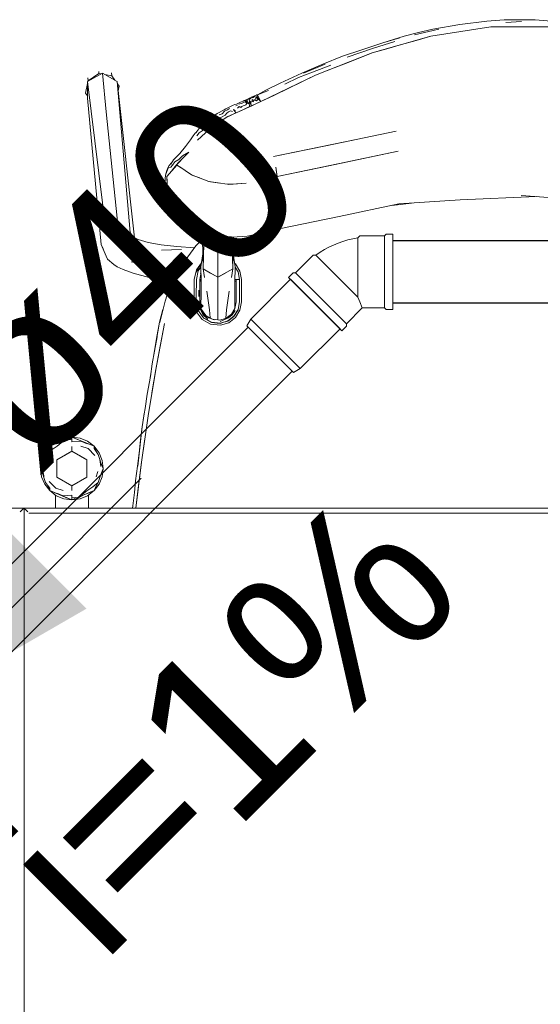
# Model space of a CAD drawing. Header units: millimetres. Extents: x -261 to 187, y -214 to 106.
# Tile 41 of 256: x -220.637 to -220.322, y -160.036 to -159.441. Entities that reach past the tile are written whole.
import ezdxf

# ---------------------------------------------------------------- set-up
doc = ezdxf.new("R2010")
doc.units = ezdxf.units.MM
doc.header["$LTSCALE"] = 0.005
doc.header["$MEASUREMENT"] = 0
doc.linetypes.add('NULL', pattern=[0])
for name, color, linetype, lineweight in [('AP-Condutos Ar condicionado', 4, 'Continuous', 25), ('AP-Sentido conduto Ar condicionado', 9, 'Continuous', 30), ('AP-Textos conduto Ar condicionado', 7, 'Continuous', 9), ('IFC-Elemento de mobília-Contorno', 9, 'Continuous', 5), ('Simbolos', 5, 'Continuous', 20), ('Simbolos_int', 174, 'Continuous', 5)]:
    doc.layers.add(name, color=color, linetype=linetype, lineweight=lineweight)
doc.styles.add('Arial', font='arial.ttf')

msp = doc.modelspace()

# ---------------------------------------------------------------- hatches: boundary and pattern name
at = {"layer": 'AP-Sentido conduto Ar condicionado', "linetype": 'Continuous'}
msp.add_hatch(color=7, dxfattribs=at).paths.add_polyline_path([(-220.70499, -159.85936), (-220.59674, -159.79686), (-220.64249, -159.7511)])

# ---------------------------------------------------------------- linework, layer by layer
at = {"layer": 'AP-Condutos Ar condicionado'}
for p, q in [((-218.28777, -159.57443), (-220.41136, -159.57443)), ((-218.28777, -159.61203), (-220.41136, -159.61203)), ((-220.49881, -159.62659), (-220.79464, -159.92241)), ((-220.47222, -159.65317), (-220.76805, -159.949))]:
    msp.add_line(p, q, dxfattribs=at)
at = {"layer": 'AP-Sentido conduto Ar condicionado'}
msp.add_lwpolyline([(-220.56357, -159.71793), (-220.70499, -159.85936)], dxfattribs=at)
at = {"layer": 'IFC-Elemento de mobília-Contorno', "lineweight": 5}
for p, q in [((-220.37087, -159.44361), (-220.3544, -159.44153)), ((-220.3544, -159.44153), (-220.34407, -159.44091)), ((-220.34407, -159.44091), (-220.33342, -159.44073)), ((-220.34293, -159.44248), (-220.33345, -159.44174)), ((-220.33342, -159.44073), (-220.32526, -159.44078)), ((-220.32526, -159.44078), (-220.31073, -159.44198)), ((-220.3982, -159.44979), (-220.38356, -159.44654)), ((-220.39591, -159.44853), (-220.38716, -159.44655)), ((-220.38842, -159.45077), (-220.35207, -159.44508)), ((-220.38716, -159.44655), (-220.37087, -159.44361)), ((-220.37933, -159.44934), (-220.37024, -159.44792)), ((-220.37024, -159.44792), (-220.36116, -159.4465)), ((-220.36116, -159.4465), (-220.35207, -159.44508)), ((-220.35207, -159.44508), (-220.31529, -159.44508)), ((-220.42381, -159.46086), (-220.38842, -159.45077)), ((-220.42298, -159.45792), (-220.41011, -159.45382)), ((-220.41737, -159.45463), (-220.40455, -159.45075)), ((-220.41737, -159.45463), (-220.40714, -159.45174)), ((-220.40612, -159.45581), (-220.39727, -159.45329)), ((-220.40455, -159.45075), (-220.39591, -159.44853)), ((-220.39727, -159.45329), (-220.38842, -159.45077)), ((-220.38842, -159.45077), (-220.37933, -159.44934)), ((-220.4418, -159.46287), (-220.4302, -159.45892)), ((-220.43895, -159.46332), (-220.42298, -159.45792)), ((-220.4302, -159.45892), (-220.41737, -159.45463)), ((-220.42381, -159.46086), (-220.41496, -159.45834)), ((-220.41496, -159.45834), (-220.40612, -159.45581)), ((-220.4581, -159.47426), (-220.42381, -159.46086)), ((-220.45366, -159.46764), (-220.4418, -159.46287)), ((-220.44095, -159.46757), (-220.43238, -159.46421)), ((-220.43238, -159.46421), (-220.42381, -159.46086)), ((-220.46643, -159.47313), (-220.45366, -159.46764)), ((-220.46549, -159.4731), (-220.45233, -159.46768)), ((-220.45993, -159.4724), (-220.44885, -159.46823)), ((-220.4581, -159.47426), (-220.44952, -159.47091)), ((-220.44952, -159.47091), (-220.44095, -159.46757)), ((-220.59606, -159.47815), (-220.5871, -159.47308)), ((-220.59589, -159.47584), (-220.59571, -159.4776)), ((-220.59579, -159.47799), (-220.59571, -159.4776)), ((-220.59571, -159.4776), (-220.58914, -159.47329)), ((-220.58927, -159.47196), (-220.58923, -159.4724)), ((-220.58923, -159.4724), (-220.58918, -159.47285)), ((-220.58918, -159.47285), (-220.58914, -159.47329)), ((-220.58914, -159.47329), (-220.58787, -159.47352)), ((-220.5871, -159.47308), (-220.5847, -159.49644)), ((-220.5871, -159.47308), (-220.57814, -159.47803)), ((-220.58555, -159.47394), (-220.58142, -159.47468)), ((-220.58155, -159.47295), (-220.58142, -159.47468)), ((-220.58142, -159.47468), (-220.57963, -159.47721)), ((-220.49125, -159.49025), (-220.4581, -159.47426)), ((-220.47949, -159.47913), (-220.46643, -159.47313)), ((-220.47665, -159.47962), (-220.4684, -159.47572)), ((-220.4684, -159.47572), (-220.45993, -159.4724)), ((-220.46638, -159.47826), (-220.4581, -159.47426)), ((-220.59724, -159.48513), (-220.59606, -159.4793)), ((-220.59606, -159.47815), (-220.58481, -159.56949)), ((-220.59606, -159.48816), (-220.59606, -159.47815)), ((-220.57814, -159.47803), (-220.57017, -159.56939)), ((-220.57814, -159.47803), (-220.56758, -159.57253)), ((-220.57797, -159.47954), (-220.57698, -159.48093)), ((-220.5775, -159.48372), (-220.57698, -159.48093)), ((-220.49318, -159.48617), (-220.48829, -159.48341)), ((-220.49318, -159.48617), (-220.48667, -159.4836)), ((-220.48829, -159.48341), (-220.47949, -159.47913)), ((-220.48296, -159.48626), (-220.47467, -159.48226)), ((-220.47467, -159.48226), (-220.46638, -159.47826)), ((-220.59724, -159.48513), (-220.59606, -159.48683)), ((-220.59606, -159.48816), (-220.58784, -159.57659)), ((-220.50129, -159.48967), (-220.50055, -159.4895)), ((-220.50072, -159.48954), (-220.50006, -159.4891)), ((-220.5007, -159.49045), (-220.50055, -159.4895)), ((-220.50058, -159.48944), (-220.50046, -159.48968)), ((-220.50055, -159.4895), (-220.49962, -159.48945)), ((-220.50006, -159.4891), (-220.49934, -159.48878)), ((-220.49976, -159.49119), (-220.49962, -159.48945)), ((-220.49962, -159.48945), (-220.49892, -159.48913)), ((-220.49962, -159.48945), (-220.49865, -159.49155)), ((-220.49934, -159.48878), (-220.49874, -159.48851)), ((-220.49874, -159.48851), (-220.49816, -159.48824)), ((-220.49822, -159.48884), (-220.49764, -159.48849)), ((-220.49822, -159.48884), (-220.49796, -159.48994)), ((-220.49816, -159.48824), (-220.49755, -159.48795)), ((-220.49764, -159.48849), (-220.49704, -159.48822)), ((-220.49755, -159.48795), (-220.497, -159.4877)), ((-220.497, -159.4877), (-220.49647, -159.48744)), ((-220.49649, -159.48799), (-220.49594, -159.4878)), ((-220.49647, -159.48744), (-220.49586, -159.48715)), ((-220.49644, -159.49017), (-220.49638, -159.48899)), ((-220.49638, -159.48899), (-220.49545, -159.48958)), ((-220.49594, -159.4878), (-220.4953, -159.48731)), ((-220.49586, -159.48715), (-220.49503, -159.48679)), ((-220.49569, -159.49042), (-220.49545, -159.48958)), ((-220.49545, -159.48958), (-220.49479, -159.48911)), ((-220.4953, -159.48731), (-220.49468, -159.48679)), ((-220.49503, -159.48679), (-220.49443, -159.48649)), ((-220.49479, -159.48911), (-220.49431, -159.48805)), ((-220.49479, -159.48911), (-220.49383, -159.48976)), ((-220.49443, -159.48649), (-220.49396, -159.48627)), ((-220.49431, -159.48805), (-220.49405, -159.48734)), ((-220.49416, -159.48647), (-220.4937, -159.48622)), ((-220.49405, -159.48734), (-220.4932, -159.48914)), ((-220.49405, -159.48734), (-220.49337, -159.48748)), ((-220.49396, -159.48627), (-220.4937, -159.48622)), ((-220.49383, -159.48976), (-220.4932, -159.48914)), ((-220.4937, -159.48622), (-220.49318, -159.48617)), ((-220.49337, -159.48748), (-220.49318, -159.48617)), ((-220.49337, -159.48748), (-220.49245, -159.48898)), ((-220.4932, -159.48914), (-220.49245, -159.48898)), ((-220.49318, -159.48617), (-220.49233, -159.48796)), ((-220.49318, -159.48617), (-220.49221, -159.48821)), ((-220.49245, -159.48898), (-220.49125, -159.49025)), ((-220.49236, -159.48791), (-220.49125, -159.49025)), ((-220.49221, -159.48821), (-220.49125, -159.49025)), ((-220.49125, -159.49025), (-220.48296, -159.48626)), ((-220.51454, -159.49583), (-220.51339, -159.49522)), ((-220.51339, -159.49522), (-220.51232, -159.49456)), ((-220.51314, -159.49594), (-220.51148, -159.49519)), ((-220.51232, -159.49456), (-220.51076, -159.49381)), ((-220.51148, -159.49519), (-220.51027, -159.49447)), ((-220.51076, -159.49381), (-220.50912, -159.49298)), ((-220.50912, -159.49298), (-220.50798, -159.49247)), ((-220.50798, -159.49247), (-220.50686, -159.49201)), ((-220.50773, -159.49502), (-220.50633, -159.49713)), ((-220.50773, -159.49502), (-220.50664, -159.49555)), ((-220.50686, -159.49201), (-220.506, -159.49179)), ((-220.50637, -159.49271), (-220.50537, -159.49249)), ((-220.506, -159.49179), (-220.50516, -159.49144)), ((-220.5054, -159.49429), (-220.50437, -159.49317)), ((-220.50516, -159.49144), (-220.50425, -159.49092)), ((-220.50473, -159.4964), (-220.49803, -159.49334)), ((-220.50457, -159.49188), (-220.50392, -159.4916)), ((-220.50437, -159.49317), (-220.50332, -159.49381)), ((-220.50425, -159.49092), (-220.50355, -159.49064)), ((-220.50392, -159.4916), (-220.50298, -159.49135)), ((-220.50355, -159.49064), (-220.50285, -159.49033)), ((-220.50332, -159.49381), (-220.50274, -159.49325)), ((-220.50305, -159.49563), (-220.5022, -159.49524)), ((-220.50298, -159.49135), (-220.50219, -159.49095)), ((-220.50285, -159.49033), (-220.50199, -159.48996)), ((-220.50274, -159.49325), (-220.50189, -159.49285)), ((-220.5022, -159.49524), (-220.50136, -159.49486)), ((-220.50219, -159.49095), (-220.50138, -159.49063)), ((-220.50199, -159.48996), (-220.50129, -159.48967)), ((-220.50189, -159.49285), (-220.50111, -159.49251)), ((-220.50138, -159.49063), (-220.5007, -159.49045)), ((-220.50136, -159.49486), (-220.50052, -159.49448)), ((-220.50111, -159.49251), (-220.50028, -159.49217)), ((-220.5007, -159.49045), (-220.49976, -159.49119)), ((-220.50052, -159.49448), (-220.49967, -159.49409)), ((-220.50046, -159.48969), (-220.49976, -159.49119)), ((-220.50028, -159.49217), (-220.49976, -159.49119)), ((-220.49976, -159.49119), (-220.49865, -159.49155)), ((-220.49967, -159.49409), (-220.49883, -159.49371)), ((-220.49883, -159.49371), (-220.49803, -159.49334)), ((-220.49865, -159.49155), (-220.49827, -159.49053)), ((-220.49827, -159.49053), (-220.49796, -159.48994)), ((-220.49827, -159.49053), (-220.49803, -159.49334)), ((-220.49827, -159.49053), (-220.49743, -159.49144)), ((-220.49803, -159.49334), (-220.49644, -159.49262)), ((-220.49803, -159.49334), (-220.49715, -159.49294)), ((-220.49796, -159.48994), (-220.49719, -159.4906)), ((-220.49743, -159.49144), (-220.49719, -159.4906)), ((-220.49743, -159.49144), (-220.49715, -159.49294)), ((-220.49719, -159.4906), (-220.49644, -159.49017)), ((-220.49719, -159.4906), (-220.49715, -159.49294)), ((-220.49715, -159.49294), (-220.49631, -159.49256)), ((-220.49644, -159.49017), (-220.49569, -159.49042)), ((-220.49644, -159.49262), (-220.49125, -159.49025)), ((-220.49631, -159.49256), (-220.49546, -159.49217)), ((-220.49546, -159.49217), (-220.49462, -159.49179)), ((-220.49462, -159.49179), (-220.49378, -159.49141)), ((-220.49378, -159.49141), (-220.49293, -159.49102)), ((-220.49293, -159.49102), (-220.49209, -159.49064)), ((-220.49209, -159.49064), (-220.49125, -159.49025)), ((-220.5847, -159.49644), (-220.58229, -159.51979)), ((-220.52349, -159.50185), (-220.52152, -159.50029)), ((-220.52152, -159.50029), (-220.51901, -159.49845)), ((-220.52011, -159.50226), (-220.51877, -159.50065)), ((-220.51901, -159.49845), (-220.51767, -159.49754)), ((-220.51877, -159.50065), (-220.51699, -159.50032)), ((-220.51767, -159.49754), (-220.51652, -159.49692)), ((-220.51699, -159.50032), (-220.51495, -159.49958)), ((-220.51652, -159.49692), (-220.51454, -159.49583)), ((-220.51633, -159.49826), (-220.51454, -159.49755)), ((-220.51548, -159.50203), (-220.51112, -159.49935)), ((-220.51548, -159.50203), (-220.5133, -159.50069)), ((-220.51495, -159.49958), (-220.51281, -159.49855)), ((-220.51454, -159.49755), (-220.51314, -159.49594)), ((-220.5133, -159.50069), (-220.51112, -159.49935)), ((-220.51281, -159.49855), (-220.51176, -159.49719)), ((-220.51176, -159.49719), (-220.5107, -159.49638)), ((-220.51112, -159.49935), (-220.50473, -159.4964)), ((-220.51112, -159.49935), (-220.51032, -159.49897)), ((-220.5107, -159.49638), (-220.50956, -159.49589)), ((-220.51032, -159.49897), (-220.50952, -159.49861)), ((-220.50956, -159.49589), (-220.50832, -159.49616)), ((-220.50952, -159.49861), (-220.50792, -159.49787)), ((-220.50792, -159.49787), (-220.50633, -159.49713)), ((-220.50633, -159.49713), (-220.50473, -159.4964)), ((-220.50473, -159.4964), (-220.50389, -159.49601)), ((-220.50389, -159.49601), (-220.50305, -159.49563)), ((-220.53064, -159.50915), (-220.52809, -159.50587)), ((-220.52809, -159.50587), (-220.52612, -159.50415)), ((-220.52679, -159.508), (-220.52516, -159.50598)), ((-220.52612, -159.50415), (-220.52467, -159.50298)), ((-220.52612, -159.50415), (-220.5247, -159.503)), ((-220.52551, -159.50377), (-220.52349, -159.50185)), ((-220.52516, -159.50598), (-220.52226, -159.50427)), ((-220.52467, -159.50917), (-220.51984, -159.50471)), ((-220.52467, -159.50917), (-220.52225, -159.50694)), ((-220.52225, -159.50694), (-220.51984, -159.50471)), ((-220.52048, -159.5053), (-220.52047, -159.5053)), ((-220.51984, -159.50471), (-220.51548, -159.50203)), ((-220.51766, -159.50337), (-220.51548, -159.50203)), ((-220.53672, -159.5174), (-220.53383, -159.51342)), ((-220.53383, -159.51342), (-220.53223, -159.51103)), ((-220.53223, -159.51103), (-220.53093, -159.5094)), ((-220.53093, -159.5094), (-220.53023, -159.50863)), ((-220.53093, -159.5094), (-220.53023, -159.50864)), ((-220.52996, -159.51095), (-220.5286, -159.50922)), ((-220.5295, -159.51363), (-220.52467, -159.50917)), ((-220.5295, -159.51363), (-220.52708, -159.5114)), ((-220.5286, -159.50922), (-220.52679, -159.508)), ((-220.52708, -159.5114), (-220.52467, -159.50917)), ((-220.48346, -159.5235), (-220.43352, -159.5131)), ((-220.4519, -159.51693), (-220.40931, -159.50806)), ((-220.43352, -159.5131), (-220.40931, -159.50806)), ((-220.54021, -159.52154), (-220.53672, -159.5174)), ((-220.48346, -159.5235), (-220.4519, -159.51693)), ((-220.58229, -159.51979), (-220.57989, -159.54315)), ((-220.54405, -159.5255), (-220.54185, -159.52327)), ((-220.54317, -159.5267), (-220.54074, -159.52519)), ((-220.54185, -159.52327), (-220.54021, -159.52154)), ((-220.54074, -159.52519), (-220.53852, -159.52296)), ((-220.5407, -159.52687), (-220.53854, -159.52462)), ((-220.54013, -159.52627), (-220.53804, -159.5241)), ((-220.53854, -159.52462), (-220.53486, -159.52078)), ((-220.53852, -159.52296), (-220.53486, -159.52078)), ((-220.53804, -159.5241), (-220.53645, -159.52244)), ((-220.53645, -159.52244), (-220.53486, -159.52078)), ((-220.45017, -159.52901), (-220.4082, -159.52026)), ((-220.44473, -159.52787), (-220.4082, -159.52026)), ((-220.54807, -159.53195), (-220.54747, -159.53032)), ((-220.54774, -159.53156), (-220.54703, -159.53023)), ((-220.54747, -159.53032), (-220.54667, -159.52889)), ((-220.54703, -159.53023), (-220.54569, -159.52992)), ((-220.54667, -159.52889), (-220.54527, -159.52723)), ((-220.54569, -159.52992), (-220.54463, -159.52871)), ((-220.54568, -159.52815), (-220.54405, -159.5255)), ((-220.54532, -159.53236), (-220.54377, -159.5304)), ((-220.54527, -159.52723), (-220.54452, -159.52626)), ((-220.545, -159.5321), (-220.542, -159.52863)), ((-220.54463, -159.52871), (-220.54317, -159.5267)), ((-220.54377, -159.5304), (-220.54299, -159.52943)), ((-220.54299, -159.52943), (-220.54222, -159.52845)), ((-220.54222, -159.52845), (-220.5407, -159.52687)), ((-220.54222, -159.52845), (-220.54118, -159.52736)), ((-220.54222, -159.52845), (-220.5396, -159.53019)), ((-220.542, -159.52863), (-220.53941, -159.53031)), ((-220.54118, -159.52736), (-220.54013, -159.52627)), ((-220.54047, -159.52963), (-220.54046, -159.52962)), ((-220.5396, -159.53019), (-220.53698, -159.53194)), ((-220.48222, -159.52994), (-220.48171, -159.53286)), ((-220.48222, -159.52994), (-220.48126, -159.53548)), ((-220.48126, -159.53548), (-220.44473, -159.52787)), ((-220.48126, -159.53548), (-220.45017, -159.52901)), ((-220.54915, -159.53693), (-220.54885, -159.53468)), ((-220.54915, -159.53693), (-220.54907, -159.53934)), ((-220.54885, -159.53468), (-220.54807, -159.53195)), ((-220.54885, -159.53468), (-220.54829, -159.53303)), ((-220.54829, -159.53303), (-220.54774, -159.53156)), ((-220.548, -159.53557), (-220.545, -159.5321)), ((-220.548, -159.53557), (-220.54783, -159.54064)), ((-220.548, -159.53574), (-220.54792, -159.53825)), ((-220.54639, -159.53371), (-220.54532, -159.53236)), ((-220.53698, -159.53194), (-220.5331, -159.53452)), ((-220.53316, -159.5345), (-220.52789, -159.53653)), ((-220.53273, -159.53466), (-220.53245, -159.53485)), ((-220.53245, -159.53485), (-220.52816, -159.53642)), ((-220.53116, -159.53532), (-220.53116, -159.53527)), ((-220.52789, -159.53653), (-220.52269, -159.53853)), ((-220.48171, -159.53286), (-220.48126, -159.53548)), ((-220.48126, -159.53548), (-220.47917, -159.5512)), ((-220.48126, -159.53548), (-220.48042, -159.54178)), ((-220.57989, -159.54315), (-220.57749, -159.56651)), ((-220.54907, -159.53934), (-220.54861, -159.54211)), ((-220.54861, -159.54211), (-220.54785, -159.54532)), ((-220.54792, -159.53825), (-220.54783, -159.54076)), ((-220.5479, -159.53885), (-220.54789, -159.53887)), ((-220.54783, -159.54064), (-220.54766, -159.5457)), ((-220.54783, -159.54076), (-220.54775, -159.54327)), ((-220.52269, -159.53853), (-220.51711, -159.5394)), ((-220.52217, -159.53861), (-220.52169, -159.53879)), ((-220.52169, -159.53879), (-220.51607, -159.53956)), ((-220.51711, -159.5394), (-220.51152, -159.54027)), ((-220.51684, -159.53945), (-220.51683, -159.53944)), ((-220.51152, -159.54027), (-220.50586, -159.53996)), ((-220.51111, -159.54025), (-220.51066, -159.54031)), ((-220.51066, -159.54031), (-220.50018, -159.53965)), ((-220.50586, -159.53996), (-220.50018, -159.53965)), ((-220.48042, -159.54178), (-220.47917, -159.5512)), ((-220.54785, -159.54532), (-220.54672, -159.54849)), ((-220.54775, -159.54327), (-220.54767, -159.54578)), ((-220.54767, -159.54567), (-220.54519, -159.55208)), ((-220.54767, -159.54578), (-220.54646, -159.54891)), ((-220.54672, -159.54849), (-220.54578, -159.55107)), ((-220.54646, -159.54891), (-220.54526, -159.55204)), ((-220.37066, -159.54961), (-220.32447, -159.54771)), ((-220.33368, -159.54708), (-220.2967, -159.54961)), ((-220.54578, -159.55107), (-220.5448, -159.55295)), ((-220.54526, -159.55204), (-220.54346, -159.5549)), ((-220.54519, -159.55208), (-220.54146, -159.55794)), ((-220.5448, -159.55295), (-220.54357, -159.55498)), ((-220.54357, -159.55498), (-220.54166, -159.55777)), ((-220.54346, -159.5549), (-220.54166, -159.55777)), ((-220.47917, -159.5512), (-220.47904, -159.55219)), ((-220.47917, -159.5512), (-220.47901, -159.55238)), ((-220.47904, -159.55219), (-220.47901, -159.55238)), ((-220.47901, -159.55238), (-220.47883, -159.55772)), ((-220.47901, -159.55238), (-220.47888, -159.55611)), ((-220.44389, -159.5597), (-220.40764, -159.55215)), ((-220.41202, -159.55306), (-220.40013, -159.55163)), ((-220.40764, -159.55215), (-220.37066, -159.54961)), ((-220.54166, -159.55777), (-220.54035, -159.5592)), ((-220.54146, -159.55794), (-220.53872, -159.56089)), ((-220.54035, -159.5592), (-220.53904, -159.56063)), ((-220.53904, -159.56063), (-220.5379, -159.56164)), ((-220.53872, -159.56089), (-220.53631, -159.56296)), ((-220.48015, -159.56725), (-220.44389, -159.5597)), ((-220.47883, -159.55772), (-220.47882, -159.55784)), ((-220.47882, -159.55784), (-220.47864, -159.56305)), ((-220.47882, -159.55784), (-220.47869, -159.56161)), ((-220.5379, -159.56164), (-220.53675, -159.56265)), ((-220.53675, -159.56265), (-220.53655, -159.56275)), ((-220.53675, -159.56265), (-220.53651, -159.56278)), ((-220.53675, -159.56265), (-220.53655, -159.56275)), ((-220.53631, -159.56296), (-220.52747, -159.56796)), ((-220.53334, -159.56464), (-220.53217, -159.56532)), ((-220.53217, -159.56532), (-220.52829, -159.56759)), ((-220.47869, -159.56161), (-220.47864, -159.56305)), ((-220.5726, -159.57017), (-220.56541, -159.57355)), ((-220.57017, -159.56939), (-220.56841, -159.57202)), ((-220.56984, -159.57095), (-220.56796, -159.57235)), ((-220.52829, -159.56759), (-220.52784, -159.56775)), ((-220.52829, -159.56759), (-220.52787, -159.56774)), ((-220.52747, -159.56796), (-220.51801, -159.57102)), ((-220.52657, -159.56826), (-220.52647, -159.5734)), ((-220.52613, -159.59137), (-220.52555, -159.56858)), ((-220.52538, -159.56864), (-220.52496, -159.56879)), ((-220.52496, -159.56879), (-220.51903, -159.57079)), ((-220.52353, -159.56924), (-220.51903, -159.57079)), ((-220.51903, -159.57079), (-220.51849, -159.57086)), ((-220.51801, -159.57102), (-220.50853, -159.57214)), ((-220.51716, -159.57964), (-220.51716, -159.57112)), ((-220.51318, -159.57159), (-220.50932, -159.57211)), ((-220.50932, -159.57211), (-220.50893, -159.57209)), ((-220.50869, -159.57212), (-220.5082, -159.59137)), ((-220.50853, -159.57214), (-220.49953, -159.57152)), ((-220.5082, -159.59137), (-220.50783, -159.57209)), ((-220.49953, -159.57152), (-220.48978, -159.56967)), ((-220.48978, -159.56967), (-220.48015, -159.56725)), ((-220.58784, -159.57659), (-220.58641, -159.57951)), ((-220.58784, -159.57659), (-220.58481, -159.58365)), ((-220.56541, -159.57355), (-220.55932, -159.57541)), ((-220.55932, -159.57541), (-220.55159, -159.57689)), ((-220.55159, -159.57689), (-220.54209, -159.57791)), ((-220.54209, -159.57791), (-220.53128, -159.57859)), ((-220.53376, -159.58181), (-220.53046, -159.57753)), ((-220.53046, -159.57753), (-220.5272, -159.57409)), ((-220.53046, -159.57753), (-220.52792, -159.57488)), ((-220.52792, -159.57488), (-220.52647, -159.5734)), ((-220.5272, -159.57409), (-220.52671, -159.57365)), ((-220.52647, -159.57343), (-220.52647, -159.5734)), ((-220.52647, -159.57343), (-220.52613, -159.59137)), ((-220.58481, -159.58365), (-220.58405, -159.58545)), ((-220.55125, -159.58009), (-220.5392, -159.57977)), ((-220.54241, -159.58502), (-220.53556, -159.58437)), ((-220.53796, -159.58779), (-220.53376, -159.58181)), ((-220.52751, -159.59022), (-220.5263, -159.58236)), ((-220.51716, -159.59643), (-220.51716, -159.57964)), ((-220.50803, -159.58236), (-220.50682, -159.59019)), ((-220.58405, -159.58545), (-220.58007, -159.58874)), ((-220.58007, -159.58874), (-220.57823, -159.59007)), ((-220.57823, -159.59007), (-220.5745, -159.59178)), ((-220.56962, -159.58713), (-220.56055, -159.58897)), ((-220.54048, -159.59155), (-220.53796, -159.58779)), ((-220.54048, -159.59155), (-220.53806, -159.58791)), ((-220.53806, -159.58791), (-220.5373, -159.58685)), ((-220.53056, -159.59358), (-220.52846, -159.5904)), ((-220.53023, -159.59203), (-220.52714, -159.58782)), ((-220.52934, -159.59174), (-220.52846, -159.5904)), ((-220.52908, -159.59254), (-220.5275, -159.59039)), ((-220.52846, -159.5904), (-220.52731, -159.5889)), ((-220.52846, -159.5904), (-220.52749, -159.58913)), ((-220.52751, -159.58916), (-220.52731, -159.58889)), ((-220.52751, -159.59019), (-220.52729, -159.59962)), ((-220.50717, -159.58789), (-220.50659, -159.58835)), ((-220.50703, -159.59962), (-220.50682, -159.59019)), ((-220.50682, -159.59029), (-220.50501, -159.59326)), ((-220.50659, -159.58835), (-220.50388, -159.59276)), ((-220.5745, -159.59178), (-220.56837, -159.59407)), ((-220.56837, -159.59407), (-220.55874, -159.59655)), ((-220.55874, -159.59655), (-220.55125, -159.59747)), ((-220.54502, -159.60099), (-220.54217, -159.59481)), ((-220.54217, -159.59481), (-220.54048, -159.59155)), ((-220.53148, -159.59783), (-220.53023, -159.59203)), ((-220.53056, -159.59357), (-220.53023, -159.59307)), ((-220.53023, -159.59307), (-220.52934, -159.59174)), ((-220.53023, -159.59783), (-220.52908, -159.59254)), ((-220.52816, -159.59787), (-220.52764, -159.59542)), ((-220.52773, -159.59431), (-220.52743, -159.59372)), ((-220.52764, -159.59542), (-220.52741, -159.59436)), ((-220.52613, -159.59137), (-220.52527, -159.59668)), ((-220.52613, -159.59137), (-220.51716, -159.59643)), ((-220.52613, -159.59137), (-220.52164, -159.5939)), ((-220.52164, -159.5939), (-220.51716, -159.59643)), ((-220.51716, -159.59643), (-220.5082, -159.59137)), ((-220.51716, -159.59643), (-220.51268, -159.5939)), ((-220.51716, -159.60177), (-220.51716, -159.59643)), ((-220.50905, -159.59668), (-220.5082, -159.59137)), ((-220.50685, -159.59146), (-220.50611, -159.59146)), ((-220.50501, -159.59326), (-220.50415, -159.5979)), ((-220.50388, -159.59276), (-220.50292, -159.59783)), ((-220.55125, -159.59747), (-220.54379, -159.59832)), ((-220.54794, -159.6071), (-220.545, -159.60094)), ((-220.54794, -159.6071), (-220.54502, -159.60099)), ((-220.53148, -159.6012), (-220.53148, -159.59783)), ((-220.53148, -159.60458), (-220.53148, -159.6012)), ((-220.53024, -159.60458), (-220.53023, -159.60121)), ((-220.53023, -159.60121), (-220.53023, -159.59783)), ((-220.52816, -159.60124), (-220.52816, -159.59787)), ((-220.52816, -159.59885), (-220.52751, -159.59885)), ((-220.52816, -159.60461), (-220.52816, -159.60124)), ((-220.52812, -159.5977), (-220.52751, -159.59777)), ((-220.52751, -159.59777), (-220.52733, -159.59777)), ((-220.52751, -159.59885), (-220.52751, -159.59777)), ((-220.52751, -159.59831), (-220.52751, -159.59777)), ((-220.52751, -159.59885), (-220.52731, -159.59885)), ((-220.52734, -159.60584), (-220.52729, -159.59962)), ((-220.51716, -159.61135), (-220.51716, -159.60177)), ((-220.50703, -159.59962), (-220.50699, -159.60584)), ((-220.50701, -159.59885), (-220.50616, -159.59885)), ((-220.50699, -159.59777), (-220.50418, -159.59777)), ((-220.50616, -159.59787), (-220.50601, -159.59785)), ((-220.50616, -159.60124), (-220.50616, -159.59787)), ((-220.50616, -159.60461), (-220.50616, -159.60124)), ((-220.50601, -159.59785), (-220.50558, -159.59784)), ((-220.50558, -159.59784), (-220.50494, -159.59783)), ((-220.50494, -159.59783), (-220.50417, -159.59783)), ((-220.50417, -159.6012), (-220.50417, -159.59777)), ((-220.50417, -159.59885), (-220.50415, -159.59885)), ((-220.50417, -159.6012), (-220.50417, -159.60457)), ((-220.50416, -159.60128), (-220.50415, -159.5979)), ((-220.50416, -159.60466), (-220.50416, -159.60128)), ((-220.50292, -159.6012), (-220.50292, -159.59777)), ((-220.50292, -159.60457), (-220.50292, -159.6012)), ((-220.54919, -159.611), (-220.54794, -159.6071)), ((-220.53149, -159.60794), (-220.53148, -159.60458)), ((-220.53149, -159.61132), (-220.53149, -159.60794)), ((-220.53024, -159.60795), (-220.53024, -159.60458)), ((-220.53024, -159.61132), (-220.53024, -159.60795)), ((-220.5288, -159.60808), (-220.52878, -159.60421)), ((-220.52816, -159.60799), (-220.52816, -159.60461)), ((-220.52816, -159.61137), (-220.52816, -159.60799)), ((-220.5275, -159.61447), (-220.52734, -159.60584)), ((-220.52386, -159.60483), (-220.52235, -159.61621)), ((-220.51197, -159.61621), (-220.51046, -159.60483)), ((-220.50699, -159.60584), (-220.50686, -159.61456)), ((-220.50616, -159.60799), (-220.50616, -159.60461)), ((-220.50616, -159.61137), (-220.50616, -159.60799)), ((-220.50417, -159.60794), (-220.50417, -159.60457)), ((-220.50417, -159.61131), (-220.50417, -159.60794)), ((-220.50416, -159.60804), (-220.50416, -159.60466)), ((-220.50416, -159.61141), (-220.50416, -159.60804)), ((-220.50292, -159.60457), (-220.50292, -159.60794)), ((-220.50292, -159.61132), (-220.50292, -159.60794)), ((-220.5524, -159.62374), (-220.54919, -159.611)), ((-220.53149, -159.61132), (-220.53024, -159.61713)), ((-220.53024, -159.61132), (-220.5291, -159.61662)), ((-220.52816, -159.61137), (-220.52764, -159.61379)), ((-220.52764, -159.61379), (-220.5272, -159.61585)), ((-220.51716, -159.62218), (-220.51716, -159.61135)), ((-220.50689, -159.61529), (-220.50616, -159.61137)), ((-220.50687, -159.61516), (-220.50686, -159.61456)), ((-220.50503, -159.61595), (-220.50417, -159.61131)), ((-220.50501, -159.61606), (-220.50416, -159.61141)), ((-220.50388, -159.61639), (-220.50292, -159.61132)), ((-220.55262, -159.62369), (-220.55044, -159.61596)), ((-220.53024, -159.61713), (-220.52673, -159.6219)), ((-220.5291, -159.61662), (-220.52587, -159.62099)), ((-220.52788, -159.6158), (-220.52633, -159.61903)), ((-220.52774, -159.61489), (-220.52623, -159.61789)), ((-220.5272, -159.61585), (-220.5245, -159.61956)), ((-220.52633, -159.61903), (-220.52326, -159.62187)), ((-220.52623, -159.61789), (-220.52375, -159.6206)), ((-220.5245, -159.61956), (-220.52052, -159.62184)), ((-220.52235, -159.61621), (-220.52186, -159.62107)), ((-220.51288, -159.6217), (-220.51027, -159.6201)), ((-220.51248, -159.62125), (-220.51197, -159.61621)), ((-220.51213, -159.62114), (-220.50897, -159.6187)), ((-220.51122, -159.62298), (-220.50747, -159.62009)), ((-220.51121, -159.62286), (-220.50748, -159.61997)), ((-220.51079, -159.62102), (-220.50851, -159.61908)), ((-220.51027, -159.6201), (-220.50812, -159.61792)), ((-220.50897, -159.6187), (-220.50689, -159.61529)), ((-220.50851, -159.61908), (-220.50683, -159.61658)), ((-220.50748, -159.61997), (-220.50503, -159.61595)), ((-220.50747, -159.62009), (-220.50501, -159.61606)), ((-220.5069, -159.61915), (-220.5069, -159.61901)), ((-220.50658, -159.62079), (-220.50388, -159.61639)), ((-220.55475, -159.65224), (-220.54951, -159.62433)), ((-220.55474, -159.63648), (-220.55262, -159.62369)), ((-220.55426, -159.63357), (-220.55262, -159.62369)), ((-220.5519, -159.63706), (-220.54951, -159.62433)), ((-220.52673, -159.6219), (-220.52157, -159.62485)), ((-220.52587, -159.62099), (-220.52579, -159.6211)), ((-220.52587, -159.62099), (-220.52112, -159.62368)), ((-220.52579, -159.6211), (-220.52113, -159.62381)), ((-220.52375, -159.6206), (-220.51952, -159.62226)), ((-220.52163, -159.62339), (-220.52161, -159.62353)), ((-220.52157, -159.62485), (-220.51566, -159.62548)), ((-220.52113, -159.62381), (-220.51579, -159.62434)), ((-220.52112, -159.62368), (-220.51566, -159.62422)), ((-220.52052, -159.62184), (-220.51842, -159.62205)), ((-220.51842, -159.62205), (-220.51595, -159.6223)), ((-220.51716, -159.62421), (-220.51716, -159.62407)), ((-220.51595, -159.6223), (-220.51213, -159.62114)), ((-220.51579, -159.62434), (-220.51351, -159.62366)), ((-220.51578, -159.62325), (-220.51079, -159.62102)), ((-220.51566, -159.62422), (-220.51121, -159.62286)), ((-220.51566, -159.62548), (-220.51066, -159.62396)), ((-220.51351, -159.62366), (-220.51122, -159.62298)), ((-220.5127, -159.62342), (-220.51269, -159.62331)), ((-220.51066, -159.62396), (-220.50658, -159.62079)), ((-220.55552, -159.6412), (-220.55401, -159.63249)), ((-220.55597, -159.64337), (-220.55426, -159.63357)), ((-220.55556, -159.6414), (-220.55426, -159.63357)), ((-220.55555, -159.64135), (-220.55474, -159.63648)), ((-220.55332, -159.64465), (-220.5519, -159.63706)), ((-220.55688, -159.64885), (-220.55552, -159.6412)), ((-220.55649, -159.64664), (-220.55597, -159.64337)), ((-220.55802, -159.65637), (-220.55688, -159.64885)), ((-220.55475, -159.65224), (-220.55332, -159.64465)), ((-220.55939, -159.68024), (-220.55475, -159.65224)), ((-220.55826, -159.6577), (-220.55788, -159.65546)), ((-220.55823, -159.65755), (-220.55791, -159.6556)), ((-220.55707, -159.66624), (-220.55475, -159.65224)), ((-220.5599, -159.66712), (-220.55802, -159.65637)), ((-220.56128, -159.67578), (-220.5599, -159.66712)), ((-220.56308, -159.68685), (-220.56175, -159.67882)), ((-220.56308, -159.68685), (-220.56177, -159.67895)), ((-220.56177, -159.67895), (-220.56128, -159.67578)), ((-220.56343, -159.70834), (-220.55939, -159.68024)), ((-220.56141, -159.6943), (-220.55939, -159.68024)), ((-220.56492, -159.70276), (-220.56308, -159.68685)), ((-220.564, -159.6948), (-220.56308, -159.68685)), ((-220.61891, -159.69866), (-220.615, -159.69565)), ((-220.61891, -159.69866), (-220.61275, -159.6961)), ((-220.61891, -159.69866), (-220.61584, -159.69739)), ((-220.61584, -159.69739), (-220.61277, -159.69612)), ((-220.615, -159.69565), (-220.61042, -159.69375)), ((-220.61445, -159.6985), (-220.61096, -159.6957)), ((-220.61277, -159.69612), (-220.60953, -159.69441)), ((-220.61096, -159.6957), (-220.60953, -159.69441)), ((-220.61042, -159.69375), (-220.60551, -159.6931)), ((-220.60953, -159.69441), (-220.60551, -159.69467)), ((-220.60878, -159.69446), (-220.60551, -159.6931)), ((-220.60878, -159.69446), (-220.60732, -159.69386)), ((-220.60732, -159.69386), (-220.60551, -159.6931)), ((-220.60551, -159.69467), (-220.60551, -159.6931)), ((-220.60551, -159.6931), (-220.60187, -159.69461)), ((-220.60551, -159.6931), (-220.5921, -159.69866)), ((-220.60551, -159.6931), (-220.60059, -159.69375)), ((-220.60551, -159.69467), (-220.60551, -159.69388)), ((-220.60551, -159.69586), (-220.60551, -159.69467)), ((-220.60551, -159.69586), (-220.60551, -159.69526)), ((-220.60551, -159.69586), (-220.60016, -159.69552)), ((-220.60187, -159.69461), (-220.59824, -159.69612)), ((-220.60059, -159.69375), (-220.59601, -159.69565)), ((-220.60016, -159.69552), (-220.59631, -159.69716)), ((-220.59824, -159.69612), (-220.59517, -159.69739)), ((-220.59601, -159.69565), (-220.5921, -159.69866)), ((-220.59517, -159.69739), (-220.5921, -159.69866)), ((-220.56562, -159.71077), (-220.56425, -159.6977)), ((-220.56492, -159.70276), (-220.564, -159.6948)), ((-220.56343, -159.70834), (-220.56141, -159.6943)), ((-220.62386, -159.70718), (-220.62196, -159.7026)), ((-220.62246, -159.70654), (-220.62149, -159.70366)), ((-220.62196, -159.7026), (-220.61891, -159.69866)), ((-220.62149, -159.70366), (-220.6181, -159.70094)), ((-220.62149, -159.70366), (-220.6203, -159.70201)), ((-220.6203, -159.70201), (-220.61891, -159.69866)), ((-220.6203, -159.70201), (-220.61891, -159.69866)), ((-220.6181, -159.70094), (-220.61445, -159.6985)), ((-220.61463, -159.7068), (-220.60551, -159.70153)), ((-220.61007, -159.70417), (-220.60551, -159.70153)), ((-220.60551, -159.70153), (-220.60551, -159.69869)), ((-220.60551, -159.70153), (-220.60551, -159.70011)), ((-220.60551, -159.70153), (-220.59639, -159.7068)), ((-220.60551, -159.70153), (-220.60095, -159.70417)), ((-220.6002, -159.69866), (-220.59572, -159.70006)), ((-220.59572, -159.70006), (-220.59164, -159.70417)), ((-220.59212, -159.70008), (-220.5921, -159.69866)), ((-220.59212, -159.70008), (-220.58953, -159.70366)), ((-220.5921, -159.69866), (-220.5907, -159.70204)), ((-220.5921, -159.69866), (-220.59069, -159.70205)), ((-220.5921, -159.69866), (-220.58905, -159.7026)), ((-220.59071, -159.70201), (-220.58953, -159.70366)), ((-220.59071, -159.70201), (-220.5907, -159.70204)), ((-220.58953, -159.70366), (-220.58856, -159.70654)), ((-220.58905, -159.7026), (-220.58716, -159.70718)), ((-220.56583, -159.71068), (-220.56492, -159.70276)), ((-220.56583, -159.7107), (-220.56492, -159.70276)), ((-220.62446, -159.71206), (-220.62386, -159.70718)), ((-220.62446, -159.71206), (-220.62313, -159.70883)), ((-220.62446, -159.71206), (-220.62313, -159.70884)), ((-220.6235, -159.71013), (-220.62246, -159.70654)), ((-220.62126, -159.71016), (-220.6202, -159.70707)), ((-220.61463, -159.7068), (-220.61007, -159.70417)), ((-220.61463, -159.71733), (-220.61463, -159.7068)), ((-220.60095, -159.70417), (-220.59639, -159.7068)), ((-220.59639, -159.71733), (-220.59639, -159.7068)), ((-220.58856, -159.70654), (-220.58797, -159.71082)), ((-220.58856, -159.70654), (-220.58793, -159.70871)), ((-220.58793, -159.70871), (-220.58655, -159.71206)), ((-220.58793, -159.70871), (-220.58655, -159.71206)), ((-220.58716, -159.70718), (-220.58655, -159.71206)), ((-220.56678, -159.73606), (-220.56343, -159.70834)), ((-220.56513, -159.72244), (-220.56343, -159.70834)), ((-220.62446, -159.71206), (-220.62308, -159.71541)), ((-220.62446, -159.71206), (-220.62308, -159.71542)), ((-220.62446, -159.71206), (-220.62386, -159.71702)), ((-220.62308, -159.71541), (-220.62246, -159.71759)), ((-220.62304, -159.71331), (-220.62259, -159.71658)), ((-220.59081, -159.71705), (-220.58976, -159.71396)), ((-220.58856, -159.71759), (-220.58751, -159.714)), ((-220.58789, -159.71531), (-220.58655, -159.71206)), ((-220.58789, -159.7153), (-220.58655, -159.71206)), ((-220.58716, -159.71702), (-220.58655, -159.71206)), ((-220.56696, -159.71951), (-220.56583, -159.71068)), ((-220.62386, -159.71702), (-220.62196, -159.7216)), ((-220.62259, -159.71658), (-220.62246, -159.71759)), ((-220.62246, -159.71759), (-220.62149, -159.72046)), ((-220.62196, -159.7216), (-220.61891, -159.72547)), ((-220.62149, -159.72046), (-220.62031, -159.72209)), ((-220.62149, -159.72046), (-220.6203, -159.72212)), ((-220.61937, -159.71996), (-220.61529, -159.72407)), ((-220.61463, -159.71733), (-220.60551, -159.72259)), ((-220.60551, -159.72259), (-220.59639, -159.71733)), ((-220.59292, -159.72318), (-220.58953, -159.72046)), ((-220.5921, -159.72547), (-220.58905, -159.7216)), ((-220.59071, -159.72212), (-220.58953, -159.72046)), ((-220.58953, -159.72046), (-220.58856, -159.71759)), ((-220.58905, -159.7216), (-220.58716, -159.71702)), ((-220.56767, -159.72661), (-220.56696, -159.71951)), ((-220.62032, -159.72208), (-220.61891, -159.72547)), ((-220.62032, -159.72208), (-220.6203, -159.72212)), ((-220.62031, -159.72209), (-220.6189, -159.72405)), ((-220.62031, -159.72209), (-220.61891, -159.72547)), ((-220.61891, -159.72547), (-220.6189, -159.72405)), ((-220.61891, -159.72547), (-220.61584, -159.72674)), ((-220.61891, -159.72547), (-220.61282, -159.72799)), ((-220.61891, -159.72547), (-220.615, -159.72856)), ((-220.61584, -159.72674), (-220.61277, -159.72801)), ((-220.61529, -159.72407), (-220.61081, -159.72546)), ((-220.6147, -159.72697), (-220.61085, -159.72861)), ((-220.60551, -159.72543), (-220.60551, -159.72259)), ((-220.60551, -159.72401), (-220.60551, -159.72259)), ((-220.60005, -159.72842), (-220.59656, -159.72563)), ((-220.59824, -159.72801), (-220.59517, -159.72674)), ((-220.59822, -159.728), (-220.5921, -159.72547)), ((-220.59656, -159.72563), (-220.59292, -159.72318)), ((-220.59601, -159.72856), (-220.5921, -159.72547)), ((-220.59517, -159.72674), (-220.5921, -159.72547)), ((-220.5921, -159.72547), (-220.59071, -159.72212)), ((-220.5921, -159.72547), (-220.59071, -159.72212)), ((-220.56858, -159.73457), (-220.56766, -159.72653)), ((-220.56858, -159.73457), (-220.56767, -159.72661)), ((-220.56678, -159.73606), (-220.56513, -159.72244)), ((-220.6155, -159.73606), (-220.6155, -159.72816)), ((-220.6155, -159.72822), (-220.61543, -159.72822)), ((-220.615, -159.72856), (-220.61042, -159.73045)), ((-220.61277, -159.72801), (-220.60914, -159.72952)), ((-220.6126, -159.72808), (-220.60551, -159.73102)), ((-220.61085, -159.72861), (-220.60551, -159.72827)), ((-220.61042, -159.73045), (-220.60551, -159.73102)), ((-220.60914, -159.72952), (-220.60551, -159.73102)), ((-220.60551, -159.72887), (-220.60551, -159.72822)), ((-220.60551, -159.72946), (-220.60551, -159.72822)), ((-220.60551, -159.73102), (-220.60551, -159.72946)), ((-220.60551, -159.72946), (-220.60149, -159.72972)), ((-220.60551, -159.73024), (-220.60551, -159.72946)), ((-220.60551, -159.73102), (-220.60224, -159.72967)), ((-220.60551, -159.73102), (-220.60369, -159.73027)), ((-220.60551, -159.73102), (-220.60059, -159.73045)), ((-220.60369, -159.73027), (-220.60224, -159.72967)), ((-220.60149, -159.72972), (-220.59822, -159.728)), ((-220.60149, -159.72972), (-220.60005, -159.72842)), ((-220.60059, -159.73045), (-220.59601, -159.72856)), ((-220.59558, -159.72822), (-220.59551, -159.72822)), ((-220.59551, -159.73606), (-220.59551, -159.72816)), ((-221.8344, -159.73606), (-220.6345, -159.73606)), ((-220.63673, -159.73829), (-220.636, -159.73756)), ((-220.636, -159.73756), (-220.63538, -159.73694)), ((-220.63538, -159.73694), (-220.63491, -159.73646)), ((-220.63491, -159.73646), (-220.6346, -159.73616)), ((-220.6346, -159.73616), (-220.6345, -159.73606)), ((-220.6345, -159.73606), (-220.6344, -159.73616)), ((-220.6345, -159.73606), (-219.4346, -159.73606)), ((-220.6345, -160.33601), (-220.6345, -159.73606)), ((-220.6344, -159.73616), (-220.6341, -159.73646)), ((-220.6341, -159.73646), (-220.63362, -159.73694)), ((-220.63362, -159.73694), (-220.633, -159.73756)), ((-220.633, -159.73756), (-220.63228, -159.73829)), ((-220.6315, -159.73906), (-219.4376, -159.73906)), ((-220.56876, -159.73606), (-220.56858, -159.73457)), ((-220.56876, -159.73606), (-220.56858, -159.73457))]:
    msp.add_line(p, q, dxfattribs=at)
at = {"layer": 'Simbolos'}
for p, q in [((-220.43136, -159.57143), (-220.43256, -159.57263)), ((-220.41636, -159.57143), (-220.43136, -159.57143)), ((-220.41536, -159.57043), (-220.41636, -159.57143)), ((-220.41136, -159.57043), (-220.41536, -159.57043)), ((-220.41136, -159.61603), (-220.41136, -159.57043)), ((-220.47018, -159.59372), (-220.45958, -159.58312)), ((-220.45958, -159.58312), (-220.45788, -159.58312)), ((-220.47443, -159.59655), (-220.4716, -159.59372)), ((-220.44218, -159.6288), (-220.47443, -159.59655)), ((-220.4716, -159.59372), (-220.47018, -159.59372)), ((-220.4733, -159.59768), (-220.49734, -159.62172)), ((-220.4733, -159.59768), (-220.44332, -159.62766)), ((-220.43935, -159.62455), (-220.42983, -159.61503)), ((-220.41636, -159.61503), (-220.42983, -159.61503)), ((-220.41536, -159.61603), (-220.41636, -159.61503)), ((-220.41136, -159.61603), (-220.41536, -159.61603)), ((-220.49734, -159.62172), (-220.49966, -159.62574)), ((-220.44218, -159.6288), (-220.43935, -159.62597)), ((-220.43935, -159.62597), (-220.43935, -159.62455)), ((-220.44332, -159.62766), (-220.46736, -159.6517)), ((-220.46736, -159.6517), (-220.47138, -159.65402))]:
    msp.add_line(p, q, dxfattribs=at)
msp.add_lwpolyline([(-220.43256, -159.57263), (-220.43559, -159.57318), (-220.43858, -159.5739), (-220.44152, -159.57477), (-220.44442, -159.5758), (-220.44726, -159.57697), (-220.45003, -159.5783), (-220.45273, -159.57976), (-220.45535, -159.58137), (-220.45789, -159.58312)], dxfattribs=at)
at = {"layer": 'Simbolos_int'}
for p, q in [((-220.43256, -159.60844), (-220.43256, -159.57263)), ((-220.41636, -159.57143), (-220.41636, -159.61503)), ((-220.45788, -159.58312), (-220.43256, -159.60844)), ((-220.43935, -159.62455), (-220.47018, -159.59372)), ((-220.43256, -159.60844), (-220.43136, -159.61134)), ((-220.43136, -159.61134), (-220.42983, -159.61503)), ((-220.49966, -159.62574), (-220.47138, -159.65402)), ((-220.49734, -159.62172), (-220.46736, -159.6517))]:
    msp.add_line(p, q, dxfattribs=at)

# ---------------------------------------------------------------- texts
at = {"layer": 'AP-Textos conduto Ar condicionado', "linetype": 'NULL', "char_height": 0.1, "rotation": 45.00011, "line_spacing_factor": 0.6, "style": 'Arial'}
for s, insert, width, attachment_point in [('ø40', (-220.6266, -159.71855), 0.4814024, 7), ('i=1%', (-220.47555, -159.90188), 0.6289634, 8)]:
    msp.add_mtext(s, dxfattribs=dict(at, insert=insert, width=width, attachment_point=attachment_point))

doc.saveas('drawing.dxf')
